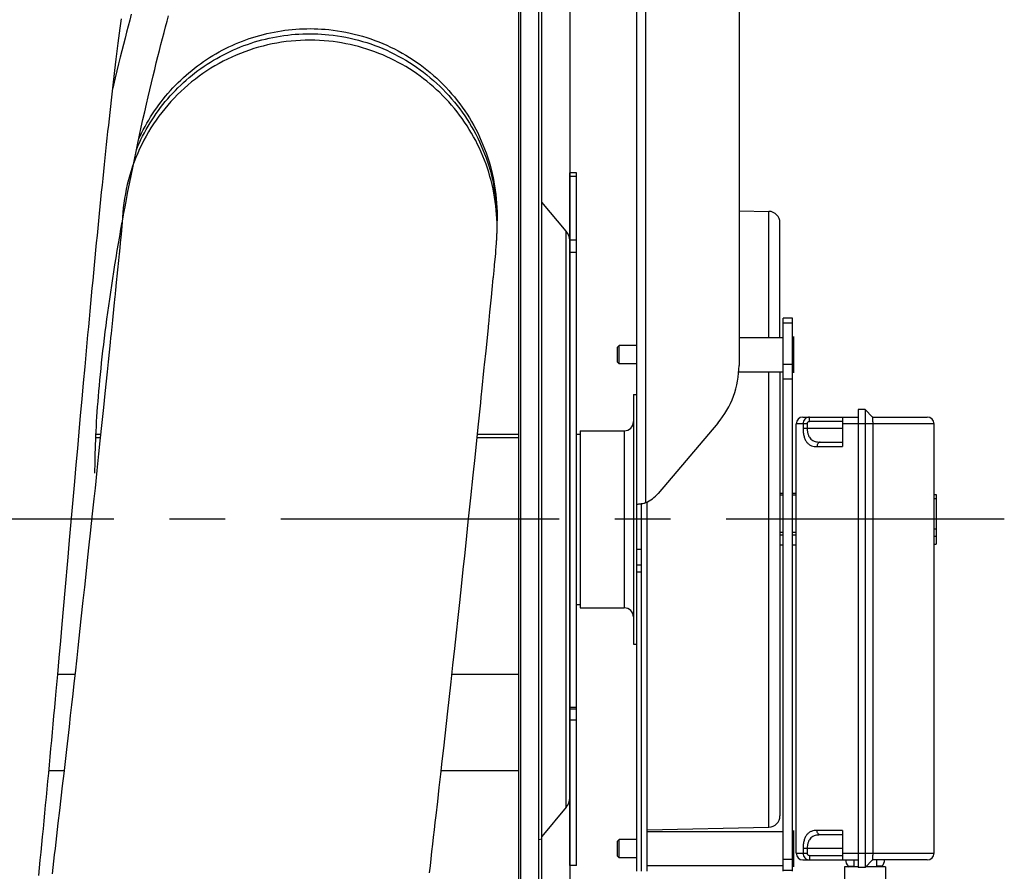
# Model space of a CAD drawing. Extents: x 0 to 594, y 0 to 420.
# Tile 18 of 21: x 342 to 386, y 314 to 351. Entities that reach past the tile are written whole.
import ezdxf

# ---------------------------------------------------------------- set-up
doc = ezdxf.new("R2010")
doc.units = 0
doc.header["$LTSCALE"] = 32.67
doc.linetypes.add('CENTER', pattern=[0.6, 0.375, -0.075, 0.075, -0.075])
for name, color, linetype in [('110528_DXF_CONTINUOUS_LINE', 7, 'CONTINUOUS'), ('110528_DXF_DIMENSION', 7, 'CONTINUOUS'), ('110536_DXF_CONTINUOUS_LINE', 7, 'CONTINUOUS'), ('110618_DXF_CONTINUOUS_LINE', 7, 'CONTINUOUS'), ('111735_DXF_CONTINUOUS_LINE', 7, 'CONTINUOUS'), ('111736_DXF_CONTINUOUS_LINE', 7, 'CONTINUOUS'), ('ASEM_125_150-15_DXF_AXIS', 7, 'CONTINUOUS'), ('G_ASE_DUMMY_DXF_CONTINUOUS', 7, 'CONTINUOUS'), ('GUIDE_150_DXF_CONTINUOUS_L', 7, 'CONTINUOUS'), ('HOSE_125_150DXF_CONTINUOUS', 7, 'CONTINUOUS'), ('MOTOR_UNIT_DDXF_CONTINUOUS', 7, 'CONTINUOUS')]:
    doc.layers.add(name, color=color, linetype=linetype)

msp = doc.modelspace()

# ---------------------------------------------------------------- linework, layer by layer
at = {"layer": '110528_DXF_CONTINUOUS_LINE', "color": 7, "linetype": 'CONTINUOUS'}
for p, q in [((365.09603, 299.02257), (365.09603, 359.17257)), ((364.20991, 357.46359), (364.20991, 300.73154))]:
    msp.add_line(p, q, dxfattribs=at)
at = {"layer": '110528_DXF_CONTINUOUS_LINE', "color": 3, "linetype": 'CONTINUOUS'}
for p, q in [((365.22593, 299.09757), (365.22593, 359.09757)), ((366.30559, 341.7788), (365.22593, 343.06548)), ((366.45766, 323.38717), (366.45766, 337.91822)), ((366.30559, 316.41633), (365.22593, 315.12965))]:
    msp.add_line(p, q, dxfattribs=at)
at = {"layer": '110528_DXF_CONTINUOUS_LINE', "color": 9, "linetype": 'CONTINUOUS'}
for p, q in [((364.29699, 357.78859), (364.29699, 300.40654)), ((366.30559, 316.41633), (366.30559, 341.7788)), ((365.22593, 315.01342), (365.09603, 314.97821))]:
    msp.add_line(p, q, dxfattribs=at)
at = {"layer": '110528_DXF_CONTINUOUS_LINE', "color": 3, "linetype": 'CONTINUOUS'}
for centre, start, end in [((365.80766, 341.36099), 2.502345, 40), ((365.80766, 316.83415), 320, 360)]:
    msp.add_arc(centre, 0.65, start, end, dxfattribs=at)
at = {"layer": '110528_DXF_DIMENSION', "color": 2, "linetype": 'CONTINUOUS'}
msp.add_line((366.45766, 370.34699), (366.45766, 287.84814), dxfattribs=at)
at = {"layer": '110536_DXF_CONTINUOUS_LINE', "color": 3, "linetype": 'CONTINUOUS'}
for p, q in [((369.41216, 313.59757), (369.41216, 377.69757)), ((373.91216, 377.65258), (373.91216, 335.87256)), ((372.97634, 333.33005), (370.34707, 330.23151))]:
    msp.add_line(p, q, dxfattribs=at)
at = {"layer": '110536_DXF_CONTINUOUS_LINE', "color": 9, "linetype": 'CONTINUOUS'}
for p, q in [((369.81216, 329.83169), (369.81216, 377.25703)), ((369.41216, 327.77938), (369.61216, 327.77938)), ((369.41216, 327.09757), (369.61216, 327.09757)), ((369.41216, 326.79052), (369.61216, 326.79052))]:
    msp.add_line(p, q, dxfattribs=at)
at = {"layer": '110536_DXF_CONTINUOUS_LINE', "color": 7, "linetype": 'CONTINUOUS'}
for p, q in [((369.51695, 329.77347), (369.52303, 329.77367)), ((369.52303, 329.77367), (369.53345, 329.77396)), ((369.53345, 329.77396), (369.54593, 329.7742)), ((369.54593, 329.7742), (369.56034, 329.77437)), ((369.56034, 329.77437), (369.57648, 329.77444)), ((369.57648, 329.77444), (369.61216, 329.77444)), ((369.61216, 313.59757), (369.61216, 329.77444))]:
    msp.add_line(p, q, dxfattribs=at)
at = {"layer": '110536_DXF_CONTINUOUS_LINE', "color": 3, "linetype": 'CONTINUOUS'}
for centre, radius, start, end in [((369.98318, 335.87522), 3.92898, 319.624496, 359.961193), ((369.20397, 331.2031), 1.50022, 293.916343, 319.636765), ((369.3743, 331.1697), 1.40352, 276.037283, 277.764797), ((369.34494, 331.3899), 1.62567, 277.741723, 278.846672), ((369.33157, 331.47714), 1.71393, 278.839768, 279.391228), ((369.32602, 331.51075), 1.74799, 279.390817, 279.947967), ((369.32021, 331.54339), 1.78114, 279.950582, 283.49615), ((369.33897, 331.46356), 1.69915, 283.509369, 284.19887), ((369.36582, 331.3595), 1.59167, 284.180765, 286.285446)]:
    msp.add_arc(centre, radius, start, end, dxfattribs=at)
msp.add_open_spline([(369.41216, 329.77444), (369.41216, 329.77172), (369.42611, 329.76965), (369.44377, 329.76869), (369.4801, 329.76999), (369.50645, 329.77233), (369.52192, 329.77396)], degree=3, knots=[0, 0, 0, 0, 0.07345742, 0.26683287, 0.57926332, 1, 1, 1, 1], dxfattribs=at)
at = {"layer": '110536_DXF_CONTINUOUS_LINE', "color": 7, "linetype": 'CONTINUOUS'}
msp.add_open_spline([(369.61216, 329.77444), (369.61216, 329.77612), (369.62126, 329.77695), (369.63133, 329.78271), (369.65346, 329.78906), (369.66902, 329.79513), (369.6781, 329.79857)], degree=3, knots=[0, 0, 0, 0, 0.07190837, 0.2706216, 0.58538529, 1, 1, 1, 1], dxfattribs=at)
at = {"layer": '110618_DXF_CONTINUOUS_LINE', "color": 3, "linetype": 'CONTINUOUS'}
for p, q in [((366.45766, 337.91822), (366.45766, 344.34757)), ((366.45766, 313.84757), (366.45766, 323.38717))]:
    msp.add_line(p, q, dxfattribs=at)
at = {"layer": '110618_DXF_CONTINUOUS_LINE', "color": 7, "linetype": 'CONTINUOUS'}
for p, q in [((366.75766, 344.34757), (366.45766, 344.34757)), ((366.75766, 313.84757), (366.75766, 344.34757)), ((366.75766, 320.7338), (366.45766, 320.7338)), ((366.75766, 313.84757), (366.45766, 313.84757))]:
    msp.add_line(p, q, dxfattribs=at)
at = {"layer": '110618_DXF_CONTINUOUS_LINE', "color": 9, "linetype": 'CONTINUOUS'}
for p, q in [((366.45766, 344.21217), (366.75766, 344.21217)), ((366.75766, 341.3894), (366.45766, 341.3894)), ((366.75766, 340.83997), (366.45766, 340.83997)), ((366.75766, 320.80508), (366.45766, 320.80508)), ((366.75766, 320.25535), (366.45766, 320.25535))]:
    msp.add_line(p, q, dxfattribs=at)
at = {"layer": '111735_DXF_CONTINUOUS_LINE', "color": 7, "linetype": 'CONTINUOUS'}
for p, q in [((366.75766, 332.84757), (366.91216, 332.84757)), ((366.75766, 325.34757), (366.91216, 325.34757))]:
    msp.add_line(p, q, dxfattribs=at)
at = {"layer": '111736_DXF_CONTINUOUS_LINE', "color": 7, "linetype": 'CONTINUOUS'}
for p, q in [((369.26216, 334.59757), (369.41216, 334.59757)), ((369.26216, 334.59757), (369.26216, 323.59757)), ((366.91216, 332.99757), (368.86216, 332.99757)), ((366.91216, 332.99757), (366.91216, 325.19757)), ((366.91216, 325.19757), (368.86216, 325.19757)), ((369.26216, 323.59757), (369.41216, 323.59757))]:
    msp.add_line(p, q, dxfattribs=at)
at = {"layer": '111736_DXF_CONTINUOUS_LINE', "color": 9, "linetype": 'CONTINUOUS'}
msp.add_line((368.86216, 332.99757), (368.86216, 325.19757), dxfattribs=at)
at = {"layer": '111736_DXF_CONTINUOUS_LINE', "color": 7, "linetype": 'CONTINUOUS'}
for centre, start, end in [((368.86216, 333.39757), 270, 360), ((368.86216, 324.79757), 0, 90)]:
    msp.add_arc(centre, 0.4, start, end, dxfattribs=at)
at = {"layer": 'ASEM_125_150-15_DXF_AXIS', "color": 7, "linetype": 'CENTER'}
msp.add_line((385.59216, 329.09757), (227.36216, 329.09757), dxfattribs=at)
at = {"layer": 'G_ASE_DUMMY_DXF_CONTINUOUS', "color": 9, "linetype": 'CONTINUOUS'}
for p, q in [((345.79069, 332.67803), (345.59371, 332.67803)), ((364.20991, 332.67803), (362.37983, 332.67803))]:
    msp.add_line(p, q, dxfattribs=at)
at = {"layer": 'G_ASE_DUMMY_DXF_CONTINUOUS', "color": 7, "linetype": 'CONTINUOUS'}
for p, q in [((345.80657, 332.83008), (345.60066, 332.83008)), ((364.20991, 332.83008), (362.3956, 332.83008)), ((344.67147, 322.25773), (343.91621, 322.25773)), ((364.20991, 322.25773), (361.27114, 322.25773)), ((344.19464, 318.01646), (343.52835, 318.01646)), ((364.20991, 318.01646), (360.80048, 318.01646))]:
    msp.add_line(p, q, dxfattribs=at)
at = {"layer": 'GUIDE_150_DXF_CONTINUOUS_L', "color": 7, "linetype": 'CONTINUOUS'}
for points in [[(347.15591, 351.33342), (347.08788, 351.07734), (347.01952, 350.81719), (346.9508, 350.5527), (346.88145, 350.2828), (346.81157, 350.00766), (346.74113, 349.72711), (346.66976, 349.43952), (346.59753, 349.1449), (346.52447, 348.8432), (346.45022, 348.53268), (346.37473, 348.21288), (346.3424, 348.07404)], [(346.79213, 342.37477), (346.81851, 342.51956), (346.87975, 342.84994), (346.94287, 343.18463), (347.00811, 343.52474), (347.07573, 343.87135), (347.1455, 344.22311), (347.21697, 344.57748), (347.29027, 344.93498), (347.36524, 345.29478), (347.44095, 345.65234), (347.51733, 346.00744), (347.59436, 346.36005), (347.67107, 346.70597), (347.74722, 347.04432), (347.82292, 347.37588), (347.89772, 347.69902), (347.97133, 348.01283), (348.04391, 348.31823), (348.11568, 348.61643), (348.18658, 348.90741), (348.25657, 349.19121), (348.32591, 349.46911), (348.39458, 349.74115), (348.46253, 350.00728), (348.53002, 350.26864), (348.59707, 350.52543), (348.66361, 350.77743), (348.72972, 351.02509), (348.79541, 351.26852)], [(345.55766, 331.12588), (345.55809, 331.28926), (345.55952, 331.46542), (345.56195, 331.64451), (345.56539, 331.82638), (345.56986, 332.01116), (345.57537, 332.1992), (345.58195, 332.3905), (345.5896, 332.58506), (345.59836, 332.78321), (345.60825, 332.98497), (345.61927, 333.19032), (345.63147, 333.39965), (345.64486, 333.61295), (345.65947, 333.83024), (345.67534, 334.05188), (345.6925, 334.27792), (345.71097, 334.50833), (345.73081, 334.7434), (345.75204, 334.98326), (345.77471, 335.2278), (345.79882, 335.47698), (345.82441, 335.73087), (345.85151, 335.98939), (345.88011, 336.25223), (345.91022, 336.51938), (345.94186, 336.79082), (345.97501, 337.06615), (346.00967, 337.34538), (346.04586, 337.62843), (346.08353, 337.91481), (346.12268, 338.20449), (346.16332, 338.49739), (346.2054, 338.79303), (346.24889, 339.09133), (346.29381, 339.39224), (346.34009, 339.69529), (346.38769, 340.00024), (346.43662, 340.30717), (346.4869, 340.61609), (346.53843, 340.92646), (346.59128, 341.23866), (346.64568, 341.55401), (346.70164, 341.87237), (346.75629, 342.17772)]]:
    msp.add_lwpolyline(points, dxfattribs=at)
at = {"layer": 'HOSE_125_150DXF_CONTINUOUS', "color": 7, "linetype": 'CONTINUOUS'}
for p, q in [((346.742, 342.02465), (346.7211, 341.80587)), ((346.7527, 342.13899), (346.742, 342.02465)), ((346.76133, 342.23284), (346.7527, 342.13899)), ((346.76838, 342.31182), (346.76133, 342.23284)), ((346.76972, 342.32713), (346.76838, 342.31182)), ((346.77407, 342.37856), (346.76972, 342.32713)), ((346.77204, 342.39576), (346.77102, 342.37652)), ((346.77239, 342.39574), (346.7713, 342.3765)), ((346.77537, 342.39558), (346.77396, 342.37728)), ((363.2599, 341.91766), (363.25991, 342.23193)), ((363.25991, 342.23193), (363.25991, 342.45536)), ((363.25316, 341.57478), (363.25485, 341.62346)), ((363.25485, 341.62346), (363.25614, 341.66707)), ((363.25614, 341.66707), (363.25721, 341.71045)), ((363.25721, 341.71045), (363.25871, 341.78829)), ((363.25871, 341.78829), (363.2593, 341.83027)), ((363.2593, 341.83027), (363.2597, 341.8738)), ((363.2597, 341.8738), (363.2599, 341.91766)), ((346.66751, 341.25725), (346.63063, 340.88475)), ((346.68142, 341.39878), (346.66751, 341.25725)), ((363.22775, 341.14226), (363.23231, 341.20457)), ((363.23231, 341.20457), (363.2368, 341.2698)), ((363.2368, 341.2698), (363.24206, 341.35136)), ((363.24206, 341.35136), (363.24498, 341.40085)), ((363.24498, 341.40085), (363.2474, 341.44559)), ((363.2474, 341.44559), (363.24959, 341.49004)), ((363.24959, 341.49004), (363.25151, 341.53321)), ((363.25151, 341.53321), (363.25316, 341.57478)), ((363.17438, 340.53166), (363.19892, 340.79826)), ((363.19892, 340.79826), (363.21299, 340.9593)), ((363.21299, 340.9593), (363.22237, 341.07329)), ((363.22237, 341.07329), (363.22775, 341.14226)), ((346.59116, 340.48979), (346.55012, 340.08049)), ((346.55012, 340.08049), (346.47993, 339.38365)), ((363.12901, 340.05862), (363.1487, 340.26192)), ((363.04544, 339.21099), (363.09538, 339.71491)), ((363.01167, 338.87194), (363.04544, 339.21099)), ((346.43212, 338.91101), (346.38939, 338.48938)), ((362.946, 338.2175), (363.01167, 338.87194)), ((346.38939, 338.48938), (346.32532, 337.85914)), ((346.32532, 337.85914), (346.26662, 337.28385)), ((362.77448, 336.52206), (362.87642, 337.52765)), ((346.22541, 336.88187), (346.13839, 336.03269)), ((346.13839, 336.03269), (346.09233, 335.585)), ((346.09233, 335.585), (345.99475, 334.64044)), ((344.99154, 334.38968), (345.05589, 335.10457)), ((344.92712, 333.67047), (344.99154, 334.38968)), ((345.99475, 334.64044), (345.93013, 334.01662)), ((345.93013, 334.01662), (345.86245, 333.36595)), ((362.44249, 333.28313), (362.52568, 334.09038)), ((344.86261, 332.94728), (344.92712, 333.67047)), ((345.86245, 333.36595), (345.77715, 332.54837)), ((344.798, 332.22043), (344.86261, 332.94728)), ((362.36878, 332.57151), (362.44249, 333.28313)), ((345.77715, 332.54837), (345.71766, 331.98029)), ((362.291, 331.82281), (362.36878, 332.57151)), ((344.73329, 331.49034), (344.798, 332.22043)), ((345.71766, 331.98029), (345.6402, 331.24311)), ((362.20887, 331.03503), (362.291, 331.82281)), ((344.66849, 330.75746), (344.73329, 331.49034)), ((345.6402, 331.24311), (345.5592, 330.47458)), ((344.44103, 328.17701), (344.66849, 330.75746)), ((362.10442, 330.0375), (362.20887, 331.03503)), ((345.5592, 330.47458), (345.50878, 329.99782)), ((345.50878, 329.99782), (345.43933, 329.34322)), ((362.04975, 329.51718), (362.10442, 330.0375)), ((361.99338, 328.98232), (362.04975, 329.51718)), ((345.43933, 329.34322), (345.34886, 328.49349)), ((361.89558, 328.05768), (361.99338, 328.98232)), ((345.34886, 328.49349), (345.29251, 327.96624)), ((345.29251, 327.96624), (345.23454, 327.42547)), ((361.83444, 327.48171), (361.89558, 328.05768)), ((344.24525, 325.95635), (344.37586, 327.43714)), ((345.23454, 327.42547), (345.15462, 326.68257)), ((361.7713, 326.88875), (361.83444, 327.48171)), ((361.70604, 326.27785), (361.7713, 326.88875)), ((345.15462, 326.68257), (345.09265, 326.10833)), ((345.09265, 326.10833), (345.02883, 325.51892)), ((361.61556, 325.43374), (361.70604, 326.27785)), ((344.11428, 324.47675), (344.24525, 325.95635)), ((345.02883, 325.51892), (344.9407, 324.70856)), ((361.5449, 324.77737), (361.61556, 325.43374)), ((344.9407, 324.70856), (344.84898, 323.86927)), ((361.47169, 324.10011), (361.5449, 324.77737)), ((344.04864, 323.73851), (344.11428, 324.47675)), ((344.84898, 323.86927), (344.80173, 323.43858)), ((361.39586, 323.40115), (361.47169, 324.10011)), ((343.9829, 323.00192), (344.04864, 323.73851)), ((344.80173, 323.43858), (344.75351, 323.00039)), ((361.31728, 322.67972), (361.39586, 323.40115)), ((343.91708, 322.26747), (343.9829, 323.00192)), ((344.75351, 323.00039), (344.67936, 322.32902)), ((361.23585, 321.93555), (361.31728, 322.67972)), ((344.67936, 322.32902), (344.62871, 321.87194)), ((344.62871, 321.87194), (344.57705, 321.40726)), ((361.15158, 321.16893), (361.23585, 321.93555)), ((344.57705, 321.40726), (344.52432, 320.93451)), ((344.52432, 320.93451), (344.47047, 320.45341)), ((361.09382, 320.64554), (361.15158, 321.16893)), ((344.47047, 320.45341), (344.41542, 319.96338)), ((361.03478, 320.11249), (361.09382, 320.64554)), ((344.41542, 319.96338), (344.3591, 319.46388)), ((360.97443, 319.56976), (361.03478, 320.11249)), ((360.91276, 319.0171), (360.97443, 319.56976)), ((344.3591, 319.46388), (344.30147, 318.9547)), ((344.30147, 318.9547), (344.24244, 318.43526)), ((360.84954, 318.45276), (360.91276, 319.0171)), ((344.24244, 318.43526), (344.18202, 317.90607)), ((360.78465, 317.87585), (360.84954, 318.45276)), ((344.18202, 317.90607), (344.12031, 317.36793)), ((360.71785, 317.28479), (360.78465, 317.87585)), ((344.12031, 317.36793), (344.05746, 316.8225)), ((360.64896, 316.67795), (360.71785, 317.28479)), ((344.05746, 316.8225), (343.99365, 316.27142))]:
    msp.add_line(p, q, dxfattribs=at)
for points in [[(345.05589, 335.10457), (345.12016, 335.81482), (345.15228, 336.16807), (345.18437, 336.52002), (345.21644, 336.87061), (345.24848, 337.2197), (345.28049, 337.56726), (345.31248, 337.91324), (345.34443, 338.25751), (345.37634, 338.60002), (345.40822, 338.94072), (345.44006, 339.27955), (345.47186, 339.61641), (345.50362, 339.95131), (345.53534, 340.28422), (345.56702, 340.6151), (345.59866, 340.94391), (345.63027, 341.27065), (345.66185, 341.59529), (345.6934, 341.91776), (345.72492, 342.23805), (345.75641, 342.55615), (345.78787, 342.87197), (345.81928, 343.18532), (345.85064, 343.49618), (345.88196, 343.8045), (345.9132, 344.11004), (345.94437, 344.41276), (345.97546, 344.71264), (346.00648, 345.00953), (346.03739, 345.3033), (346.06823, 345.59402), (346.099, 345.88182), (346.12969, 346.16664), (346.16031, 346.44848), (346.19089, 346.72754), (346.22143, 347.00383), (346.25192, 347.27727), (346.28237, 347.54794), (346.31282, 347.81607), (346.34324, 348.08136), (346.37355, 348.34315), (346.40377, 348.60156), (346.43388, 348.85642), (346.46377, 349.10675), (346.49343, 349.35254), (346.52285, 349.59381), (346.55193, 349.82965), (346.58064, 350.05992), (346.60899, 350.28486), (346.63694, 350.5041), (346.66446, 350.71753), (346.69157, 350.92541), (346.71829, 351.12794)], [(346.7211, 341.80587), (346.69161, 341.50238), (346.68142, 341.39878)], [(346.63063, 340.88475), (346.62148, 340.79322), (346.59116, 340.48979)], [(363.1487, 340.26192), (363.15099, 340.2857), (363.15328, 340.30957), (363.17438, 340.53166)], [(363.09538, 339.71491), (363.09917, 339.75329), (363.12901, 340.05862)], [(346.47993, 339.38365), (346.45656, 339.15237), (346.44852, 339.07298), (346.44037, 338.99249), (346.43212, 338.91101)], [(362.87642, 337.52765), (362.88468, 337.60938), (362.8928, 337.68978), (362.946, 338.2175)], [(346.26662, 337.28385), (346.24622, 337.08477), (346.22541, 336.88187)], [(362.69899, 335.78123), (362.71023, 335.89139), (362.77448, 336.52206)], [(362.56531, 334.47518), (362.57824, 334.6008), (362.59103, 334.72508), (362.69899, 335.78123)], [(362.52568, 334.09038), (362.53903, 334.22002), (362.56531, 334.47518)], [(344.37586, 327.43714), (344.40846, 327.80716), (344.44103, 328.17701)], [(343.08403, 313.4162), (343.11782, 313.75371), (343.15155, 314.09288), (343.18523, 314.43373), (343.21887, 314.7762), (343.25247, 315.12025), (343.28603, 315.46588), (343.31955, 315.81306), (343.35303, 316.16173), (343.38647, 316.51185), (343.41988, 316.86338), (343.45325, 317.21625), (343.48659, 317.5704), (343.51989, 317.92578), (343.55316, 318.28233), (343.5864, 318.63999), (343.6196, 318.99871), (343.65278, 319.35843), (343.68592, 319.71912), (343.71904, 320.08073), (343.75212, 320.44321), (343.78517, 320.80654), (343.81819, 321.17067), (343.85118, 321.53556), (343.91708, 322.26747)], [(360.28593, 313.53116), (360.32215, 313.8411), (360.35858, 314.15364), (360.39523, 314.46909), (360.43206, 314.78705), (360.46879, 315.10506), (360.50541, 315.42306), (360.54193, 315.74098), (360.57804, 316.05631), (360.64896, 316.67795)], [(343.99365, 316.27142), (343.92898, 315.71594), (343.89638, 315.43707), (343.86361, 315.15757), (343.83075, 314.87814), (343.7978, 314.59876), (343.76478, 314.31955), (343.73177, 314.04138), (343.6988, 313.7643), (343.66586, 313.48836)]]:
    msp.add_lwpolyline(points, dxfattribs=at)
msp.add_arc((354.9999, 341.94886), 8.23999, 177.024985, 177.515237, dxfattribs=at)
for points, knots in [([(347.47571, 345.81494), (347.82555, 346.59869), (348.77894, 348.06625), (350.81311, 349.71164), (353.25479, 350.65231), (355.00272, 350.74569), (355.85678, 350.65759)], [0, 0, 0, 0, 0.24994965, 0.49993838, 0.74996116, 1, 1, 1, 1]), ([(355.85678, 350.65759), (356.35802, 350.60589), (357.35337, 350.40994), (358.7658, 349.84912), (360.05265, 349.03999), (361.17006, 348.00978), (362.08068, 346.7931), (362.75387, 345.43063), (363.16705, 343.96877), (363.25991, 342.95901), (363.25991, 342.45536)], [0, 0, 0, 0, 0.12503171, 0.2500571, 0.37507312, 0.50007791, 0.62507115, 0.75005401, 0.87502909, 1, 1, 1, 1]), ([(355.85678, 350.15102), (355.304, 350.20804), (354.18359, 350.20999), (352.53933, 349.87531), (350.99525, 349.21703), (349.61528, 348.26191), (348.45554, 347.04904), (347.56346, 345.62769), (346.9755, 344.0568), (346.80216, 342.95039), (346.77204, 342.39576)], [0, 0, 0, 0, 0.12502877, 0.25005498, 0.37507393, 0.50008204, 0.62507751, 0.75006055, 0.87503342, 1, 1, 1, 1]), ([(363.2599, 341.959), (363.25928, 342.46223), (363.16533, 343.47102), (362.75103, 344.93122), (362.07725, 346.29196), (361.16656, 347.50697), (360.04955, 348.5357), (358.76348, 349.34364), (357.35211, 349.90365), (356.3576, 350.09937), (355.85678, 350.15102)], [0, 0, 0, 0, 0.1249709, 0.24994598, 0.37492887, 0.49992212, 0.62492692, 0.74994294, 0.87496831, 1, 1, 1, 1])]:
    msp.add_open_spline(points, degree=3, knots=knots, dxfattribs=at)
at = {"layer": 'HOSE_125_150DXF_CONTINUOUS', "color": 9, "linetype": 'CONTINUOUS'}
for points, knots in [([(347.38132, 345.37151), (347.71575, 346.1833), (348.65335, 347.71022), (350.7049, 349.43205), (353.19382, 350.42225), (354.98312, 350.52428), (355.85678, 350.43416)], [0, 0, 0, 0, 0.24994828, 0.49993629, 0.74995967, 1, 1, 1, 1]), ([(355.85678, 350.43416), (356.35802, 350.38246), (357.35337, 350.18651), (358.7658, 349.62569), (360.05265, 348.81656), (361.17006, 347.78635), (362.08068, 346.56967), (362.75387, 345.2072), (363.16705, 343.74534), (363.25991, 342.73558), (363.25991, 342.23193)], [0, 0, 0, 0, 0.12503171, 0.2500571, 0.37507312, 0.50007792, 0.62507115, 0.75005401, 0.87502909, 1, 1, 1, 1])]:
    msp.add_open_spline(points, degree=3, knots=knots, dxfattribs=at)
at = {"layer": 'MOTOR_UNIT_DDXF_CONTINUOUS', "color": 9, "linetype": 'CONTINUOUS'}
for p, q in [((373.91216, 342.68427), (375.22327, 342.65513)), ((375.22327, 337.09757), (375.22327, 342.65513)), ((375.71216, 337.09757), (375.71216, 342.15525)), ((376.26216, 337.95149), (375.86216, 337.95149)), ((375.86216, 313.59757), (375.86216, 337.95149)), ((376.26216, 337.72996), (375.86216, 337.72996)), ((376.26216, 313.59757), (376.26216, 337.95149)), ((373.91216, 337.09757), (375.86216, 337.09757)), ((376.31216, 337.14757), (376.31216, 335.54757)), ((368.56216, 336.67957), (368.63016, 336.74757)), ((368.56216, 336.01557), (368.56216, 336.67957)), ((369.41216, 336.74757), (368.63016, 336.74757)), ((368.63016, 335.94757), (368.63016, 336.74757)), ((376.31216, 336.59757), (376.26216, 336.59757)), ((368.56216, 336.01557), (368.63016, 335.94757)), ((376.31216, 336.34757), (376.26216, 336.34757)), ((376.31216, 336.09757), (376.26216, 336.09757)), ((369.41216, 335.94757), (368.63016, 335.94757)), ((373.90208, 335.59757), (375.86216, 335.59757)), ((375.22327, 315.54), (375.22327, 335.59757)), ((375.71216, 335.59757), (375.71216, 316.03987)), ((375.86216, 335.93031), (376.26216, 335.93031)), ((375.86216, 335.28214), (376.26216, 335.28214)), ((379.46216, 333.92757), (379.16216, 333.92757)), ((379.16216, 333.92757), (379.16216, 313.76757)), ((379.46216, 333.92757), (379.46216, 313.76757)), ((379.79282, 333.5969), (379.46216, 333.92757)), ((376.72716, 333.59757), (379.16216, 333.59757)), ((377.02187, 333.39757), (377.02187, 333.59757)), ((378.46216, 333.39757), (377.02187, 333.39757)), ((378.46216, 333.59757), (378.46216, 332.29757)), ((379.79216, 333.59757), (382.19716, 333.59757)), ((376.9103, 333.29757), (376.42716, 333.29757)), ((376.42716, 314.39757), (376.42716, 333.29757)), ((376.73027, 333.29757), (376.73027, 333.09757)), ((378.46216, 333.09757), (376.73027, 333.09757)), ((376.9103, 333.29757), (376.9103, 333.09757)), ((382.49716, 333.29757), (378.46216, 333.29757)), ((379.81244, 314.39757), (379.81244, 333.29757)), ((382.49716, 314.39757), (382.49716, 333.29757)), ((377.48833, 332.49757), (378.46216, 332.49757)), ((377.34908, 332.29757), (378.46216, 332.29757)), ((375.86216, 330.2386), (375.71216, 330.2386)), ((375.86216, 330.16448), (375.71216, 330.16448)), ((376.42716, 330.2386), (376.26216, 330.2386)), ((376.42716, 330.16448), (376.26216, 330.16448)), ((382.49716, 330.19416), (382.59216, 330.19416)), ((382.49716, 330.01135), (382.59216, 330.01135)), ((382.59216, 330.19416), (382.59216, 328.00097)), ((369.86216, 313.59757), (369.86216, 329.85511)), ((382.49716, 328.67554), (382.59216, 328.67554)), ((375.86216, 328.52241), (375.71216, 328.52241)), ((375.86216, 328.39993), (375.71216, 328.39993)), ((376.42716, 328.52241), (376.26216, 328.52241)), ((376.42716, 328.39993), (376.26216, 328.39993)), ((382.49716, 328.3589), (382.59216, 328.3589)), ((375.86216, 327.95994), (375.71216, 327.95994)), ((375.86216, 327.95653), (375.71216, 327.95653)), ((376.42716, 327.95994), (376.26216, 327.95994)), ((376.42716, 327.95653), (376.26216, 327.95653)), ((382.49716, 328.00097), (382.59216, 328.00097)), ((369.61216, 313.59757), (369.61216, 327.09757)), ((369.86216, 315.42086), (375.22327, 315.54)), ((369.86216, 315.34757), (375.86216, 315.34757)), ((376.31216, 315.39757), (376.31216, 313.79757)), ((378.46216, 315.39757), (377.34908, 315.39757)), ((378.46216, 315.19757), (377.48833, 315.19757)), ((378.46216, 315.39757), (378.46216, 314.09757)), ((368.56216, 314.92957), (368.63016, 314.99757)), ((368.56216, 314.26557), (368.56216, 314.92957)), ((369.41216, 314.99757), (368.63016, 314.99757)), ((368.63016, 314.19757), (368.63016, 314.99757)), ((376.42716, 314.39757), (376.9103, 314.39757)), ((378.46216, 314.59757), (376.73027, 314.59757)), ((376.73027, 314.59757), (376.73027, 314.39757)), ((376.9103, 314.59757), (376.9103, 314.39757)), ((377.02187, 314.29757), (378.46216, 314.29757)), ((377.02187, 314.29757), (377.02187, 314.09757)), ((378.46216, 314.39757), (382.49716, 314.39757)), ((368.56216, 314.26557), (368.63016, 314.19757)), ((369.41216, 314.19757), (368.63016, 314.19757)), ((376.26216, 314.12098), (375.86216, 314.12098)), ((376.72716, 314.09757), (379.16216, 314.09757)), ((378.96216, 314.09757), (378.96216, 313.79757)), ((379.79282, 314.09823), (379.46216, 313.76757)), ((382.19716, 314.09757), (379.79216, 314.09757)), ((379.96216, 314.09757), (379.96216, 313.79757)), ((369.86216, 313.84757), (375.86216, 313.84757)), ((376.26216, 313.63243), (375.86216, 313.63243)), ((378.56216, 313.79757), (378.56216, 311.19757)), ((379.16216, 313.79757), (378.56217, 313.79757)), ((378.72026, 313.83095), (378.96216, 313.83095)), ((378.72026, 313.83095), (378.75705, 313.79757)), ((379.46216, 313.76757), (379.16216, 313.76757)), ((380.36215, 313.79757), (379.49216, 313.79757)), ((380.20407, 313.83095), (379.96216, 313.83095)), ((380.20407, 313.83095), (380.16727, 313.79757)), ((380.36216, 313.79757), (380.36216, 311.19757))]:
    msp.add_line(p, q, dxfattribs=at)
for centre, radius, start, end in [((375.21216, 342.15526), 0.5, 0, 88.72697), ((376.72716, 333.29757), 0.3, 90, 180), ((382.19716, 333.29757), 0.3, 0, 90), ((375.21216, 316.03987), 0.5, 271.27303, 360), ((376.72716, 314.39757), 0.3, 180, 270), ((382.19716, 314.39757), 0.3, 270, 360), ((378.96216, 314.09757), 0.36, 180, 227.781663), ((379.96216, 314.09757), 0.36, 312.218337, 360)]:
    msp.add_arc(centre, radius, start, end, dxfattribs=at)
for points, knots in [([(377.02187, 333.59757), (376.98422, 333.59757), (376.90757, 333.58191), (376.81072, 333.51532), (376.74554, 333.41567), (376.73027, 333.3368), (376.73027, 333.29757)], [0, 0, 0, 0, 0.24471385, 0.49278006, 0.74499001, 1, 1, 1, 1]), ([(377.02187, 333.39757), (377.00808, 333.39757), (376.98027, 333.39298), (376.94343, 333.37234), (376.9169, 333.3392), (376.9103, 333.31131), (376.9103, 333.29757)], [0, 0, 0, 0, 0.25038692, 0.50058255, 0.75044009, 1, 1, 1, 1]), ([(379.81244, 333.29757), (379.81244, 333.33432), (379.81174, 333.38783), (379.80925, 333.45617), (379.80684, 333.50022), (379.804, 333.53715), (379.80079, 333.56558), (379.79789, 333.58366), (379.79511, 333.59297), (379.79369, 333.59603), (379.79282, 333.5969)], [0, 0, 0, 0, 0.36640697, 0.53345765, 0.68178543, 0.80622148, 0.90249405, 0.96747386, 0.98771725, 1, 1, 1, 1]), ([(376.73027, 333.09757), (376.73027, 333.03646), (376.7372, 332.91756), (376.76877, 332.74921), (376.82167, 332.60179), (376.89597, 332.48155), (376.99027, 332.39213), (377.10044, 332.33389), (377.22182, 332.30308), (377.30605, 332.29757), (377.34908, 332.29757)], [0, 0, 0, 0, 0.15949645, 0.30996344, 0.44565626, 0.56604513, 0.67548128, 0.78070708, 0.88768046, 1, 1, 1, 1]), ([(376.9103, 333.09757), (376.9103, 333.05011), (376.91726, 332.95751), (376.94905, 332.82707), (377.00233, 332.71422), (377.07602, 332.6249), (377.16606, 332.56155), (377.26717, 332.52187), (377.37574, 332.50127), (377.45035, 332.49757), (377.48833, 332.49757)], [0, 0, 0, 0, 0.1497144, 0.2916255, 0.42139819, 0.54008104, 0.65274818, 0.76492838, 0.88017609, 1, 1, 1, 1]), ([(377.48833, 332.49757), (377.46986, 332.49757), (377.43006, 332.48529), (377.38477, 332.43863), (377.3557, 332.37324), (377.34908, 332.32332), (377.34908, 332.29757)], [0, 0, 0, 0, 0.20767723, 0.44229958, 0.71045279, 1, 1, 1, 1]), ([(377.34908, 315.39757), (377.30605, 315.39757), (377.22182, 315.39205), (377.10045, 315.36124), (376.99028, 315.30301), (376.89598, 315.2136), (376.82168, 315.09336), (376.76877, 314.94595), (376.7372, 314.77759), (376.73027, 314.65868), (376.73027, 314.59757)], [0, 0, 0, 0, 0.11231114, 0.2192857, 0.32450547, 0.43393859, 0.55432463, 0.69001491, 0.8404787, 1, 1, 1, 1]), ([(377.48833, 315.19757), (377.45036, 315.19757), (377.37575, 315.19386), (377.26717, 315.17326), (377.16607, 315.13359), (377.07603, 315.07024), (377.00234, 314.98093), (376.94906, 314.86808), (376.91726, 314.73764), (376.9103, 314.64502), (376.9103, 314.59757)], [0, 0, 0, 0, 0.11981545, 0.23506453, 0.3472392, 0.45990273, 0.57858396, 0.7083544, 0.85026313, 1, 1, 1, 1]), ([(377.48833, 315.19757), (377.46986, 315.19757), (377.43006, 315.20984), (377.38477, 315.2565), (377.3557, 315.32189), (377.34908, 315.37181), (377.34908, 315.39757)], [0, 0, 0, 0, 0.20767723, 0.44229958, 0.71045279, 1, 1, 1, 1]), ([(376.73027, 314.39757), (376.73027, 314.35834), (376.74554, 314.27947), (376.81071, 314.17982), (376.90756, 314.11323), (376.98422, 314.09757), (377.02187, 314.09757)], [0, 0, 0, 0, 0.25497794, 0.50718737, 0.75526046, 1, 1, 1, 1]), ([(376.9103, 314.39757), (376.9103, 314.38382), (376.91689, 314.35593), (376.94342, 314.3228), (376.98027, 314.30216), (377.00808, 314.29757), (377.02187, 314.29757)], [0, 0, 0, 0, 0.24952581, 0.49938508, 0.74958889, 1, 1, 1, 1]), ([(379.79282, 314.09823), (379.79369, 314.0991), (379.79511, 314.10216), (379.79789, 314.11147), (379.80079, 314.12955), (379.804, 314.15798), (379.80684, 314.19492), (379.80925, 314.23896), (379.81174, 314.3073), (379.81244, 314.36081), (379.81244, 314.39757)], [0, 0, 0, 0, 0.01228279, 0.0325262, 0.09750601, 0.19377875, 0.31821496, 0.46654303, 0.63359366, 1, 1, 1, 1])]:
    msp.add_open_spline(points, degree=3, knots=knots, dxfattribs=at)

doc.saveas('drawing.dxf')
